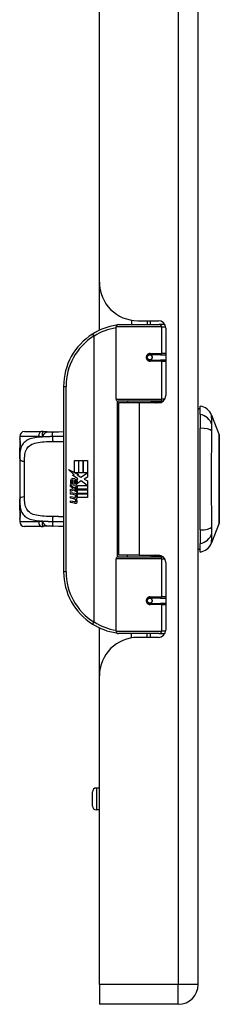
# Model space of a CAD drawing. Header units: inches. Extents: x 4 to 134, y 7 to 73.
# Tile 33 of 88: x 32.24 to 33.86, y 15.77 to 23.74. Entities that reach past the tile are written whole.
import ezdxf

# ---------------------------------------------------------------- set-up
doc = ezdxf.new("R2010")
doc.units = ezdxf.units.IN
doc.header["$MEASUREMENT"] = 0
doc.layers.add('Visible Edges(ANSI)', color=7, linetype='Continuous', lineweight=25)
doc.layers.add('Visible Tangent Edges(ANSI)', color=7, linetype='Continuous', lineweight=25)

msp = doc.modelspace()

# ---------------------------------------------------------------- linework, layer by layer
at = {"layer": 'Visible Edges(ANSI)'}
for p, q in [((33.6842, 15.9314), (33.6842, 51.4124)), ((32.8842, 21.6134), (32.8842, 32.0789)), ((32.8842, 21.224), (32.8842, 21.6134)), ((33.1442, 21.3058), (33.1442, 21.2704)), ((33.1962, 21.3014), (33.3621, 21.3014)), ((33.2702, 21.3014), (33.2702, 21.2704)), ((33.0197, 20.6661), (33.0197, 21.2507)), ((33.0394, 21.2704), (33.3693, 21.2704)), ((33.4141, 21.2704), (33.3693, 21.2704)), ((33.4212, 21.2424), (33.4212, 20.695)), ((33.2866, 21.0257), (33.287, 21.0237)), ((33.2919, 21.0244), (33.2868, 21.0244)), ((33.3788, 21.0263), (33.2919, 21.0263)), ((33.2919, 20.983), (33.3788, 20.983)), ((33.2942, 21.0242), (33.2942, 21.0262)), ((33.2949, 20.9852), (33.2954, 20.983)), ((33.3788, 21.0263), (33.4212, 21.0263)), ((33.4212, 20.983), (33.3788, 20.983)), ((32.5947, 20.7704), (32.5947, 19.2704)), ((33.3731, 20.6503), (33.0354, 20.6503)), ((33.2072, 20.6359), (33.0392, 20.6359)), ((33.0392, 20.6359), (33.0392, 19.4049)), ((33.1117, 20.6503), (33.1117, 20.6359)), ((33.3621, 20.6359), (33.2072, 20.6359)), ((33.3027, 20.6503), (33.3027, 20.6359)), ((33.3731, 20.6503), (33.4008, 20.6503)), ((33.6999, 20.5429), (33.6999, 20.611)), ((33.6999, 20.5429), (33.6999, 20.4322)), ((33.7924, 20.537), (33.8545, 20.3773)), ((32.2787, 20.4043), (32.4141, 20.4043)), ((33.6999, 19.6087), (33.6999, 20.4322)), ((32.2393, 20.3649), (32.2393, 20.3452)), ((32.2393, 20.3452), (32.2393, 20.2214)), ((32.2393, 20.183), (32.2393, 20.2214)), ((32.2393, 20.183), (32.2393, 19.8578)), ((32.6826, 20.1704), (32.7147, 20.1704)), ((32.6826, 20.0734), (32.6826, 20.1704)), ((32.7147, 20.1704), (32.7147, 20.0717)), ((32.7192, 20.1704), (32.7513, 20.1704)), ((32.7192, 20.0717), (32.7192, 20.1704)), ((32.7513, 20.1704), (32.7513, 20.0717)), ((32.7555, 20.0717), (32.7555, 20.1704)), ((32.7555, 20.1704), (32.7876, 20.1704)), ((32.7876, 20.1704), (32.7876, 20.0366)), ((32.6349, 20.0983), (32.6826, 20.0734)), ((32.6811, 20.0544), (32.6349, 20.0983)), ((32.6669, 20.0524), (32.6811, 20.0544)), ((32.711, 20.021), (32.6669, 20.0524)), ((32.673, 19.9739), (32.673, 20.0105)), ((32.682, 20.009), (32.682, 19.985)), ((32.6859, 20.0717), (32.7153, 20.0564)), ((32.7147, 20.0717), (32.6859, 20.0717)), ((32.6994, 20.0141), (32.711, 20.021)), ((32.7153, 20.0564), (32.7053, 20.0545)), ((32.7053, 20.0545), (32.7333, 20.0348)), ((32.7374, 20.0048), (32.7075, 19.9841)), ((32.7513, 20.0717), (32.7192, 20.0717)), ((32.7333, 20.0348), (32.787, 20.0717)), ((32.7864, 19.9682), (32.7374, 20.0048)), ((32.787, 20.0717), (32.7555, 20.0717)), ((32.7876, 20.0366), (32.7615, 20.019)), ((32.7615, 20.019), (32.7876, 20.0051)), ((32.7876, 20.0051), (32.7876, 19.9382)), ((32.6493, 19.9751), (32.6772, 19.9505)), ((32.6493, 19.9589), (32.6493, 19.9751)), ((32.6688, 19.9454), (32.6493, 19.9589)), ((32.6493, 19.9355), (32.6688, 19.943)), ((32.6493, 19.9193), (32.6493, 19.9355)), ((32.6774, 19.9328), (32.6493, 19.9193)), ((32.661, 19.9805), (32.652, 19.9805)), ((32.6688, 19.943), (32.6688, 19.9454)), ((32.6772, 19.9505), (32.7039, 19.9643)), ((32.7039, 19.9085), (32.6774, 19.9328)), ((32.7039, 19.9481), (32.6855, 19.9403)), ((32.6855, 19.9403), (32.6855, 19.9382)), ((32.6855, 19.9382), (32.7039, 19.9249)), ((32.6891, 19.9382), (32.7068, 19.9457)), ((32.7876, 19.9382), (32.6891, 19.9382)), ((32.6964, 19.934), (32.7876, 19.934)), ((32.7068, 19.9265), (32.6964, 19.934)), ((32.7039, 19.9643), (32.7039, 19.9481)), ((32.7039, 19.9249), (32.7039, 19.9085)), ((32.7068, 19.9682), (32.7864, 19.9682)), ((32.7068, 19.9457), (32.7068, 19.9682)), ((32.7068, 19.9043), (32.7068, 19.9265)), ((32.7876, 19.934), (32.7876, 19.9043)), ((32.2393, 19.8194), (32.2393, 19.8578)), ((32.6493, 19.9124), (32.7039, 19.9028)), ((32.6493, 19.8992), (32.6493, 19.9124)), ((32.6718, 19.8953), (32.6493, 19.8992)), ((32.6493, 19.8785), (32.6838, 19.8724)), ((32.6493, 19.8653), (32.6493, 19.8785)), ((32.6718, 19.8614), (32.6493, 19.8653)), ((32.6493, 19.8449), (32.6838, 19.8388)), ((32.6493, 19.8317), (32.6493, 19.8449)), ((32.6943, 19.8923), (32.6943, 19.8894)), ((32.7039, 19.8914), (32.6943, 19.8923)), ((32.7006, 19.8884), (32.7068, 19.8878)), ((32.7039, 19.9028), (32.7039, 19.8914)), ((32.7876, 19.9043), (32.7068, 19.9043)), ((32.7068, 19.9001), (32.7876, 19.9001)), ((32.7068, 19.8878), (32.7068, 19.9001)), ((32.7876, 19.8704), (32.7081, 19.8704)), ((32.7876, 19.9001), (32.7876, 19.8704)), ((32.2393, 19.8194), (32.2393, 19.6956)), ((32.6836, 19.8251), (32.6493, 19.8317)), ((32.2393, 19.6956), (32.2393, 19.6759)), ((32.4141, 19.6366), (32.2787, 19.6366)), ((33.6999, 19.6087), (33.6999, 19.4979)), ((33.8545, 19.6635), (33.7924, 19.5038)), ((33.6999, 19.4299), (33.6999, 19.4979)), ((33.0197, 18.7901), (33.0197, 19.3748)), ((33.0354, 19.3905), (33.3731, 19.3905)), ((33.2072, 19.4049), (33.0392, 19.4049)), ((33.1117, 19.3905), (33.1117, 19.4049)), ((33.2072, 19.4049), (33.3621, 19.4049)), ((33.3027, 19.3905), (33.3027, 19.4049)), ((33.4008, 19.3905), (33.3731, 19.3905)), ((33.4212, 19.3459), (33.4212, 18.7985)), ((33.3788, 19.0578), (33.2919, 19.0578)), ((33.2949, 19.0556), (33.2954, 19.0578)), ((33.3788, 19.0578), (33.4212, 19.0578)), ((33.2866, 19.0152), (33.287, 19.0171)), ((33.2868, 19.0165), (33.2919, 19.0165)), ((33.2919, 19.0145), (33.3788, 19.0145)), ((33.2942, 19.0166), (33.2942, 19.0146)), ((33.4212, 19.0145), (33.3788, 19.0145)), ((32.8842, 18.4274), (32.8842, 18.8169)), ((33.3693, 18.7704), (33.0394, 18.7704)), ((33.1442, 18.7351), (33.1442, 18.7704)), ((33.3621, 18.7394), (33.1962, 18.7394)), ((33.2702, 18.7394), (33.2702, 18.7704)), ((33.3693, 18.7704), (33.4141, 18.7704)), ((32.8842, 15.9314), (32.8842, 18.4274)), ((32.8288, 17.3747), (32.8288, 17.4889)), ((32.8842, 17.5203), (32.8603, 17.5203)), ((32.8842, 17.3432), (32.8603, 17.3432)), ((32.8842, 15.9314), (32.8842, 15.7704)), ((33.5232, 15.7704), (32.8842, 15.7704))]:
    msp.add_line(p, q, dxfattribs=at)
at = {"layer": 'Visible Edges(ANSI)', "flags": 128}
for points in [[(33.0267, 21.2658), (33.0264, 21.2657), (33.0262, 21.2657), (33.0259, 21.2657), (33.0257, 21.2656), (33.0254, 21.2656), (33.0252, 21.2656), (33.0249, 21.2655), (33.0247, 21.2655), (33.0244, 21.2655), (33.0242, 21.2654), (33.0239, 21.2654), (33.0237, 21.2654), (33.0234, 21.2653), (33.0232, 21.2653), (33.023, 21.2653), (33.0227, 21.2652), (33.0225, 21.2652), (33.0222, 21.2651), (33.022, 21.2651), (33.0217, 21.2651), (33.0215, 21.265), (33.0212, 21.265), (33.021, 21.265), (33.0207, 21.2649)], [(33.2919, 20.983), (33.2892, 20.9832), (33.2866, 20.9837), (33.284, 20.9845), (33.2815, 20.9857), (33.2792, 20.9871), (33.277, 20.9889), (33.2751, 20.991), (33.2734, 20.9934), (33.272, 20.996), (33.271, 20.9988), (33.2704, 21.0017), (33.2702, 21.0047), (33.2704, 21.0076), (33.271, 21.0105), (33.272, 21.0133), (33.2733, 21.0159), (33.275, 21.0183), (33.277, 21.0204), (33.2792, 21.0222), (33.2815, 21.0237), (33.284, 21.0249), (33.2866, 21.0257), (33.2892, 21.0262), (33.2919, 21.0263)], [(33.3389, 20.6359), (33.3414, 20.6369), (33.3439, 20.6379), (33.3464, 20.6388), (33.349, 20.6397), (33.3515, 20.6405), (33.354, 20.6413), (33.3566, 20.6421), (33.3591, 20.6429), (33.3617, 20.6436), (33.3642, 20.6442), (33.3668, 20.6449), (33.3694, 20.6455), (33.3719, 20.646), (33.3745, 20.6466), (33.3771, 20.6471), (33.3797, 20.6475), (33.3822, 20.6479), (33.3848, 20.6483), (33.3874, 20.6487), (33.39, 20.649), (33.3926, 20.6493), (33.3952, 20.6495), (33.3978, 20.6498), (33.4003, 20.6499)], [(32.4313, 20.403), (32.4305, 20.4031), (32.4298, 20.4032), (32.4291, 20.4033), (32.4284, 20.4034), (32.4277, 20.4035), (32.4269, 20.4036), (32.4262, 20.4037), (32.4255, 20.4037), (32.4248, 20.4038), (32.424, 20.4039), (32.4233, 20.4039), (32.4226, 20.404), (32.4219, 20.404), (32.4212, 20.4041), (32.4205, 20.4041), (32.4197, 20.4041), (32.419, 20.4042), (32.4183, 20.4042), (32.4176, 20.4042), (32.4169, 20.4042), (32.4162, 20.4043), (32.4155, 20.4043), (32.4148, 20.4043), (32.4141, 20.4043)], [(32.4616, 20.4015), (32.4464, 20.4015), (32.4313, 20.403)], [(32.4616, 20.4015), (32.4854, 20.4023), (32.5097, 20.4028)], [(32.5097, 20.4028), (32.5525, 20.4035), (32.5947, 20.4041)], [(32.2432, 20.2811), (32.2441, 20.288), (32.2448, 20.2963), (32.245, 20.3052), (32.2448, 20.3142), (32.2442, 20.3226), (32.2433, 20.3298), (32.2424, 20.335), (32.242, 20.3366), (32.2418, 20.3373)], [(33.8548, 19.6653), (33.8548, 19.6657), (33.8548, 19.667), (33.8548, 19.6692), (33.8548, 19.6721), (33.8548, 19.6759), (33.8549, 19.6806), (33.8549, 19.686), (33.8549, 19.6923), (33.8549, 19.6994), (33.8549, 19.7073), (33.8549, 19.7158), (33.855, 19.7251), (33.855, 19.7351), (33.855, 19.7458), (33.855, 19.7572), (33.855, 19.7691), (33.855, 19.7817), (33.855, 19.7949), (33.855, 19.8086), (33.855, 19.8228), (33.8549, 19.8375), (33.8549, 19.8526), (33.8549, 19.8682), (33.8549, 19.8842), (33.8549, 19.9005), (33.8549, 19.9171), (33.8548, 19.934), (33.8548, 19.951), (33.8548, 19.9682), (33.8548, 19.9854), (33.8548, 20.0028), (33.8548, 20.0203), (33.8548, 20.0378), (33.8548, 20.0553), (33.8548, 20.0726), (33.8548, 20.0898), (33.8548, 20.1068), (33.8549, 20.1236), (33.8549, 20.1401), (33.8549, 20.1565), (33.8549, 20.1725), (33.8549, 20.1881), (33.8549, 20.2034), (33.855, 20.2181), (33.855, 20.2323), (33.855, 20.246), (33.855, 20.2592), (33.855, 20.2718), (33.855, 20.2837), (33.855, 20.2951), (33.855, 20.3057), (33.855, 20.3157), (33.8549, 20.325), (33.8549, 20.3336), (33.8549, 20.3414), (33.8549, 20.3485), (33.8549, 20.3548), (33.8549, 20.3603), (33.8548, 20.3649), (33.8548, 20.3687), (33.8548, 20.3717), (33.8548, 20.3738), (33.8548, 20.3751), (33.8548, 20.3755)], [(32.2393, 20.2214), (32.2395, 20.2369), (32.2402, 20.2521), (32.2413, 20.2668), (32.2432, 20.2811)], [(32.2432, 19.7598), (32.2413, 19.774), (32.2402, 19.7887), (32.2395, 19.8039), (32.2393, 19.8194)], [(32.2418, 19.7036), (32.242, 19.7042), (32.2424, 19.7058), (32.2433, 19.7111), (32.2442, 19.7183), (32.2448, 19.7266), (32.245, 19.7357), (32.2448, 19.7446), (32.2441, 19.7529), (32.2432, 19.7598)], [(32.4141, 19.6366), (32.4148, 19.6366), (32.4155, 19.6366), (32.4162, 19.6366), (32.4169, 19.6366), (32.4176, 19.6366), (32.4183, 19.6366), (32.419, 19.6367), (32.4197, 19.6367), (32.4205, 19.6367), (32.4212, 19.6368), (32.4219, 19.6368), (32.4226, 19.6369), (32.4233, 19.6369), (32.424, 19.637), (32.4248, 19.6371), (32.4255, 19.6371), (32.4262, 19.6372), (32.4269, 19.6373), (32.4277, 19.6374), (32.4284, 19.6374), (32.4291, 19.6375), (32.4298, 19.6376), (32.4305, 19.6377), (32.4313, 19.6378)], [(32.4616, 19.6394), (32.4464, 19.6393), (32.4313, 19.6378)], [(32.5097, 19.638), (32.4854, 19.6385), (32.4616, 19.6394)], [(32.5947, 19.6368), (32.5525, 19.6373), (32.5097, 19.638)], [(33.4003, 19.3909), (33.3978, 19.3911), (33.3952, 19.3913), (33.3926, 19.3916), (33.39, 19.3918), (33.3874, 19.3922), (33.3848, 19.3925), (33.3822, 19.3929), (33.3797, 19.3933), (33.3771, 19.3938), (33.3745, 19.3943), (33.3719, 19.3948), (33.3694, 19.3954), (33.3668, 19.396), (33.3642, 19.3966), (33.3617, 19.3973), (33.3591, 19.398), (33.3566, 19.3987), (33.354, 19.3995), (33.3515, 19.4003), (33.349, 19.4012), (33.3464, 19.4021), (33.3439, 19.403), (33.3414, 19.4039), (33.3389, 19.4049)], [(33.2919, 19.0145), (33.2892, 19.0147), (33.2866, 19.0152), (33.284, 19.016), (33.2815, 19.0172), (33.2792, 19.0186), (33.277, 19.0205), (33.275, 19.0226), (33.2733, 19.025), (33.272, 19.0276), (33.271, 19.0304), (33.2704, 19.0332), (33.2702, 19.0362), (33.2704, 19.0392), (33.271, 19.042), (33.272, 19.0448), (33.2734, 19.0474), (33.2751, 19.0498), (33.277, 19.0519), (33.2792, 19.0537), (33.2815, 19.0552), (33.284, 19.0563), (33.2866, 19.0572), (33.2892, 19.0577), (33.2919, 19.0578)], [(33.0207, 18.7759), (33.021, 18.7759), (33.0212, 18.7759), (33.0215, 18.7758), (33.0217, 18.7758), (33.022, 18.7757), (33.0222, 18.7757), (33.0225, 18.7757), (33.0227, 18.7756), (33.023, 18.7756), (33.0232, 18.7756), (33.0234, 18.7755), (33.0237, 18.7755), (33.0239, 18.7755), (33.0242, 18.7754), (33.0244, 18.7754), (33.0247, 18.7754), (33.0249, 18.7753), (33.0252, 18.7753), (33.0254, 18.7752), (33.0257, 18.7752), (33.0259, 18.7752), (33.0262, 18.7751), (33.0264, 18.7751), (33.0267, 18.7751)]]:
    msp.add_lwpolyline(points, dxfattribs=at)
at = {"layer": 'Visible Edges(ANSI)'}
for centre in [(33.2919, 21.0047), (33.2919, 19.0362)]:
    msp.add_circle(centre, 0.0197, dxfattribs=at)
for centre, radius, start, end in [((33.1962, 21.6134), 0.312, 180, 270), ((33.3621, 21.2424), 0.0591, 0, 90), ((33.0947, 20.7704), 0.5, 122.23771, 180), ((33.0947, 20.7704), 0.5, 98.5081, 122.23771), ((33.0394, 21.2507), 0.0197, 90, 180), ((33.2919, 21.0047), 0.0217, 279.14701, 90), ((33.0354, 20.6661), 0.0157, 180, 270), ((33.3621, 20.695), 0.0591, 270, 0), ((33.7078, 20.5519), 0.0394, 101.53696, 126.8699), ((33.6823, 20.4942), 0.1181, 21.25051, 81.39905), ((32.2787, 20.3649), 0.0394, 90, 180), ((32.259, 20.3452), 0.0197, 180, 213.12003), ((33.8499, 20.3755), 0.00492, 0.20877, 21.25051), ((32.71, 19.9986), 0.0607, 171.56052, 197.33425), ((32.6694, 20.0046), 0.0197, 86.56465, 171.56052), ((32.6894, 19.9923), 0.0307, 154.67838, 202.56091), ((32.6703, 20.0013), 0.0096, 73.52609, 154.67838), ((32.6682, 19.9846), 0.0398, 44.16843, 86.56465), ((32.68, 19.9923), 0.0168, 19.37968, 82.99755), ((32.6855, 19.9943), 0.0109, 321.16516, 19.37968), ((32.6753, 19.9915), 0.0299, 350.40854, 44.16843), ((32.6753, 19.9915), 0.033, 347.07905, 43.17854), ((32.6844, 19.9997), 0.0282, 246.15553, 293.84447), ((32.6866, 19.9934), 0.00955, 241.45471, 321.16516), ((32.6897, 19.9878), 0.0152, 293.84447, 355.08017), ((32.6637, 19.8495), 0.0465, 57.59924, 80), ((32.6644, 19.8155), 0.0465, 58.55841, 80.82565), ((32.6859, 19.8846), 0.0123, 260, 293.55712), ((32.6859, 19.851), 0.0123, 259.9922, 293.54875), ((32.6819, 19.8781), 0.0126, 6.03001, 57.59924), ((32.6819, 19.8445), 0.0126, 6.10268, 57.60833), ((32.6885, 19.8788), 0.006, 293.55712, 6.03001), ((32.6885, 19.8452), 0.006, 293.54875, 6.10268), ((32.6898, 19.8869), 0.0288, 273.6169, 286.9928), ((32.6808, 19.8361), 0.0246, 359.6788, 63.95078), ((32.6814, 19.8691), 0.024, 359.47765, 57.41137), ((32.6952, 19.869), 0.0101, 286.9928, 359.47765), ((32.6841, 19.8709), 0.024, 358.79525, 46.5849), ((32.6891, 19.8533), 0.0288, 259, 288.47479), ((32.6949, 19.836), 0.0105, 288.47479, 359.6788), ((32.259, 19.6956), 0.0197, 146.88001, 180), ((32.2787, 19.6759), 0.0394, 180, 270), ((33.8499, 19.6653), 0.00492, 338.74949, 359.79123), ((33.7078, 19.4889), 0.0394, 233.1301, 258.46304), ((33.6823, 19.5467), 0.1181, 278.60095, 338.74949), ((33.0354, 19.3748), 0.0157, 90, 180), ((33.3621, 19.3459), 0.0591, 0, 90), ((33.0947, 19.2704), 0.5, 180, 237.76229), ((33.2919, 19.0362), 0.0217, 270, 80.85299), ((33.0947, 19.2704), 0.5, 237.76229, 261.4919), ((33.1962, 18.4274), 0.312, 90, 180), ((33.0394, 18.7901), 0.0197, 180, 270), ((33.3621, 18.7985), 0.0591, 270, 0), ((32.8603, 17.4889), 0.0315, 90, 180), ((32.8603, 17.3747), 0.0315, 180, 270), ((33.5232, 15.9314), 0.161, 270, 0)]:
    msp.add_arc(centre, radius, start, end, dxfattribs=at)
at = {"layer": 'Visible Tangent Edges(ANSI)'}
for p, q in [((33.5232, 51.4124), (33.5232, 15.9314)), ((33.295, 21.3014), (33.295, 21.2704)), ((32.828, 21.1933), (32.8385, 21.1767)), ((33.3883, 21.2507), (33.0197, 21.2507)), ((33.3883, 21.2507), (33.4206, 21.2507)), ((33.3883, 21.2507), (33.3883, 21.0362)), ((32.8385, 21.1767), (32.8385, 18.8642)), ((32.8385, 21.1767), (32.8422, 21.1767)), ((32.8422, 18.8642), (32.8422, 21.1767)), ((33.2966, 21.0362), (33.3883, 21.0362)), ((33.4212, 21.0362), (33.3883, 21.0362)), ((33.295, 21.0261), (33.295, 21.0241)), ((33.295, 20.9853), (33.295, 20.9845)), ((33.3883, 20.9732), (33.2966, 20.9732)), ((33.3883, 20.9732), (33.3883, 20.6661)), ((33.3883, 20.9732), (33.4212, 20.9732)), ((32.5947, 20.7704), (32.6144, 20.7704)), ((32.6144, 19.2704), (32.6144, 20.7704)), ((33.0197, 20.6661), (33.3883, 20.6661)), ((33.0274, 20.6526), (33.0274, 19.3883)), ((33.2072, 20.6359), (33.2072, 19.4049)), ((33.4137, 20.6661), (33.3883, 20.6661)), ((32.394, 20.3649), (32.2393, 20.3649)), ((32.2393, 20.3452), (32.2399, 20.3452)), ((32.2787, 19.8764), (32.2787, 20.1645)), ((32.2399, 19.6956), (32.2393, 19.6956)), ((32.2393, 19.6759), (32.394, 19.6759)), ((33.3883, 19.3748), (33.0197, 19.3748)), ((33.3883, 19.3748), (33.4137, 19.3748)), ((33.3883, 19.3748), (33.3883, 19.0677)), ((32.6144, 19.2704), (32.5947, 19.2704)), ((33.295, 19.0563), (33.295, 19.0556)), ((33.2966, 19.0677), (33.3883, 19.0677)), ((33.4212, 19.0677), (33.3883, 19.0677)), ((33.295, 19.0167), (33.295, 19.0148)), ((33.3883, 19.0047), (33.2966, 19.0047)), ((33.3883, 19.0047), (33.3883, 18.7901)), ((33.3883, 19.0047), (33.4212, 19.0047)), ((32.8385, 18.8642), (32.828, 18.8475)), ((32.8422, 18.8642), (32.8385, 18.8642)), ((33.0197, 18.7901), (33.3883, 18.7901)), ((33.295, 18.7704), (33.295, 18.7394)), ((33.4206, 18.7901), (33.3883, 18.7901)), ((32.8603, 17.5203), (32.8603, 17.3432)), ((33.5232, 15.9314), (32.8842, 15.9314)), ((33.6842, 15.9314), (33.5232, 15.9314)), ((33.5232, 15.7704), (33.5232, 15.9314))]:
    msp.add_line(p, q, dxfattribs=at)
at = {"layer": 'Visible Tangent Edges(ANSI)', "flags": 128}
for points in [[(33.2966, 21.0362), (33.2925, 21.0359), (33.2885, 21.0352), (33.2845, 21.034), (33.2807, 21.0324), (33.277, 21.0302), (33.2737, 21.0275), (33.2707, 21.0245), (33.2681, 21.021), (33.2661, 21.0172), (33.2646, 21.0131), (33.2636, 21.0089), (33.2633, 21.0046), (33.2636, 21.0003), (33.2646, 20.9961), (33.2661, 20.9921), (33.2682, 20.9883), (33.2707, 20.9848), (33.2737, 20.9818), (33.2771, 20.9792), (33.2807, 20.977), (33.2846, 20.9753), (33.2885, 20.9741), (33.2925, 20.9734), (33.2966, 20.9732)], [(33.4006, 20.6502), (33.3965, 20.6501), (33.3923, 20.6499), (33.3882, 20.6497), (33.384, 20.6495), (33.3799, 20.6492), (33.3757, 20.6489), (33.3716, 20.6485), (33.3674, 20.6481), (33.3633, 20.6477), (33.3592, 20.6473), (33.3551, 20.6468), (33.351, 20.6462), (33.3469, 20.6456), (33.3428, 20.645), (33.3387, 20.6444), (33.3346, 20.6437), (33.3306, 20.6429), (33.3265, 20.6422), (33.3225, 20.6414), (33.3185, 20.6405), (33.3145, 20.6396), (33.3105, 20.6387), (33.3066, 20.6377), (33.3026, 20.6367)], [(33.7939, 20.4604), (33.7938, 20.4686), (33.7937, 20.4741), (33.7937, 20.4795), (33.7936, 20.4847), (33.7936, 20.4896), (33.7935, 20.4943), (33.7934, 20.4988), (33.7933, 20.503), (33.7933, 20.507), (33.7932, 20.5108), (33.7931, 20.5144), (33.793, 20.5177), (33.7929, 20.5207), (33.7928, 20.5235), (33.7928, 20.526), (33.7927, 20.5283), (33.7926, 20.5304), (33.7925, 20.5321), (33.7925, 20.5336), (33.7924, 20.5348), (33.7924, 20.5358), (33.7924, 20.5365), (33.7924, 20.5369), (33.7924, 20.537)], [(32.4313, 20.403), (32.4305, 20.403), (32.4296, 20.4029), (32.4288, 20.4025), (32.428, 20.402), (32.4272, 20.4013), (32.4264, 20.4004), (32.4257, 20.3994), (32.425, 20.3981), (32.4243, 20.3967), (32.4236, 20.3952), (32.423, 20.3934), (32.4225, 20.3916), (32.422, 20.3896), (32.4216, 20.3874), (32.4212, 20.3852), (32.4209, 20.3828), (32.4207, 20.3804), (32.4206, 20.3778), (32.4206, 20.3752), (32.4208, 20.3724), (32.421, 20.3696), (32.4215, 20.3667), (32.4221, 20.3638), (32.4228, 20.3608)], [(32.4228, 20.3608), (32.4242, 20.3634), (32.4256, 20.366), (32.4271, 20.3686), (32.4285, 20.3711), (32.4299, 20.3736), (32.4314, 20.376), (32.4328, 20.3784), (32.4343, 20.3807), (32.4359, 20.383), (32.4374, 20.3851), (32.439, 20.3872), (32.4406, 20.3891), (32.4423, 20.3909), (32.444, 20.3926), (32.4457, 20.3942), (32.4474, 20.3956), (32.4491, 20.3969), (32.4509, 20.398), (32.4526, 20.399), (32.4544, 20.3998), (32.4562, 20.4005), (32.458, 20.401), (32.4598, 20.4013), (32.4616, 20.4015)], [(32.504, 20.3635), (32.5039, 20.3658), (32.5039, 20.3681), (32.504, 20.3705), (32.504, 20.3729), (32.5041, 20.3753), (32.5042, 20.3777), (32.5043, 20.3801), (32.5045, 20.3824), (32.5047, 20.3847), (32.5049, 20.3869), (32.5051, 20.389), (32.5054, 20.391), (32.5057, 20.3929), (32.506, 20.3946), (32.5063, 20.3962), (32.5066, 20.3976), (32.507, 20.3989), (32.5074, 20.3999), (32.5077, 20.4008), (32.5081, 20.4016), (32.5085, 20.4021), (32.5089, 20.4025), (32.5093, 20.4027), (32.5097, 20.4028)], [(33.7939, 19.6318), (33.7937, 19.6654), (33.7936, 19.6964), (33.7935, 19.7278), (33.7933, 19.7594), (33.7932, 19.7914), (33.793, 19.8236), (33.7928, 19.856), (33.7927, 19.8886), (33.7925, 19.9213), (33.7924, 19.9542), (33.7924, 19.9872), (33.7924, 20.0202), (33.7924, 20.0533), (33.7924, 20.0863), (33.7925, 20.1191), (33.7927, 20.1519), (33.7928, 20.1845), (33.793, 20.217), (33.7932, 20.2492), (33.7933, 20.2813), (33.7935, 20.313), (33.7936, 20.3444), (33.7937, 20.3755), (33.7939, 20.409)], [(33.7939, 20.409), (33.7939, 20.4118), (33.7938, 20.4145), (33.7938, 20.4172), (33.7938, 20.4199), (33.7938, 20.4225), (33.7938, 20.425), (33.7938, 20.4275), (33.7937, 20.43), (33.7937, 20.4324), (33.7937, 20.4347), (33.7937, 20.437), (33.7937, 20.4392), (33.7937, 20.4413), (33.7937, 20.4434), (33.7937, 20.4454), (33.7937, 20.4474), (33.7938, 20.4493), (33.7938, 20.4511), (33.7938, 20.4528), (33.7938, 20.4545), (33.7938, 20.4561), (33.7938, 20.4576), (33.7939, 20.459), (33.7939, 20.4604)], [(32.4228, 20.3608), (32.4067, 20.3596), (32.3911, 20.3581), (32.3761, 20.3563), (32.3616, 20.3541), (32.3478, 20.3514), (32.3348, 20.3482), (32.3226, 20.3444), (32.3112, 20.3399), (32.3007, 20.3348), (32.2911, 20.3291), (32.2824, 20.3227), (32.2746, 20.3157), (32.2676, 20.3079), (32.2616, 20.2995), (32.2565, 20.2904), (32.2522, 20.2806), (32.2486, 20.2702), (32.2458, 20.2593), (32.2435, 20.2477), (32.2418, 20.2357), (32.2406, 20.2231), (32.2399, 20.2101), (32.2394, 20.1968), (32.2393, 20.183)], [(32.2432, 20.278), (32.2437, 20.2809), (32.2441, 20.284), (32.2445, 20.2873), (32.2448, 20.2908), (32.2451, 20.2944), (32.2452, 20.2982), (32.2454, 20.302), (32.2454, 20.3059), (32.2454, 20.3098), (32.2452, 20.3136), (32.245, 20.3173), (32.2448, 20.321), (32.2444, 20.3245), (32.2441, 20.3278), (32.2436, 20.3309), (32.2432, 20.3338), (32.2427, 20.3363), (32.2423, 20.3386), (32.2418, 20.3406), (32.2414, 20.3422), (32.2409, 20.3435), (32.2406, 20.3444), (32.2402, 20.345), (32.2399, 20.3452)], [(32.2787, 20.1645), (32.2788, 20.179), (32.2794, 20.193), (32.2804, 20.2066), (32.282, 20.2195), (32.2843, 20.2318), (32.2874, 20.2434), (32.2913, 20.2542), (32.2962, 20.2643), (32.3022, 20.2734), (32.3093, 20.2817), (32.3176, 20.2891), (32.327, 20.2957), (32.3375, 20.3015), (32.349, 20.3064), (32.3617, 20.3106), (32.3754, 20.314), (32.39, 20.3167), (32.4055, 20.3189), (32.4216, 20.3206), (32.4384, 20.3219), (32.4558, 20.3229), (32.4736, 20.3235), (32.4918, 20.324), (32.5103, 20.3243)], [(32.394, 20.3649), (32.3952, 20.3649), (32.3964, 20.3649), (32.3976, 20.3649), (32.3988, 20.3648), (32.4, 20.3647), (32.4012, 20.3647), (32.4024, 20.3646), (32.4036, 20.3645), (32.4048, 20.3644), (32.406, 20.3642), (32.4072, 20.3641), (32.4084, 20.3639), (32.4096, 20.3637), (32.4108, 20.3635), (32.412, 20.3633), (32.4132, 20.3631), (32.4144, 20.3629), (32.4156, 20.3626), (32.4168, 20.3623), (32.418, 20.3621), (32.4192, 20.3618), (32.4204, 20.3614), (32.4216, 20.3611), (32.4228, 20.3608)], [(32.504, 20.3635), (32.5005, 20.3634), (32.497, 20.3634), (32.4935, 20.3633), (32.49, 20.3632), (32.4866, 20.3632), (32.4831, 20.3631), (32.4797, 20.363), (32.4762, 20.363), (32.4728, 20.3629), (32.4694, 20.3628), (32.466, 20.3627), (32.4626, 20.3626), (32.4592, 20.3625), (32.4558, 20.3624), (32.4525, 20.3622), (32.4491, 20.3621), (32.4458, 20.362), (32.4424, 20.3618), (32.4391, 20.3617), (32.4358, 20.3615), (32.4326, 20.3613), (32.4293, 20.3612), (32.4261, 20.361), (32.4228, 20.3608)], [(32.5947, 20.3648), (32.591, 20.3648), (32.5873, 20.3648), (32.5835, 20.3647), (32.5798, 20.3647), (32.5761, 20.3646), (32.5723, 20.3646), (32.5686, 20.3645), (32.5648, 20.3645), (32.561, 20.3644), (32.5573, 20.3644), (32.5535, 20.3643), (32.5497, 20.3642), (32.5459, 20.3642), (32.5421, 20.3641), (32.5383, 20.364), (32.5345, 20.364), (32.5307, 20.3639), (32.5269, 20.3638), (32.5231, 20.3638), (32.5193, 20.3637), (32.5154, 20.3636), (32.5116, 20.3636), (32.5078, 20.3635), (32.504, 20.3635)], [(32.5103, 20.3243), (32.5138, 20.3243), (32.5174, 20.3243), (32.5209, 20.3244), (32.5245, 20.3244), (32.528, 20.3245), (32.5316, 20.3245), (32.5351, 20.3246), (32.5386, 20.3246), (32.5422, 20.3247), (32.5457, 20.3248), (32.5492, 20.3248), (32.5528, 20.3249), (32.5563, 20.3249), (32.5598, 20.3249), (32.5633, 20.325), (32.5668, 20.325), (32.5703, 20.3251), (32.5738, 20.3251), (32.5773, 20.3252), (32.5808, 20.3252), (32.5843, 20.3253), (32.5878, 20.3253), (32.5912, 20.3253), (32.5947, 20.3254)], [(33.8545, 20.3773), (33.8545, 20.3772), (33.8545, 20.3767), (33.8545, 20.376), (33.8545, 20.3749), (33.8545, 20.3736), (33.8545, 20.3719), (33.8545, 20.37), (33.8545, 20.3677), (33.8545, 20.3652), (33.8546, 20.3624), (33.8546, 20.3593), (33.8546, 20.356), (33.8546, 20.3523), (33.8546, 20.3484), (33.8547, 20.3442), (33.8547, 20.3398), (33.8547, 20.335), (33.8547, 20.3301), (33.8547, 20.3248), (33.8548, 20.3193), (33.8548, 20.3136), (33.8548, 20.3077), (33.8548, 20.3015), (33.8548, 20.295)], [(32.2393, 20.2214), (32.2393, 20.2239), (32.2393, 20.2265), (32.2394, 20.229), (32.2394, 20.2315), (32.2395, 20.234), (32.2395, 20.2364), (32.2396, 20.2389), (32.2397, 20.2413), (32.2398, 20.2437), (32.2399, 20.2461), (32.24, 20.2485), (32.2402, 20.2509), (32.2403, 20.2533), (32.2405, 20.2556), (32.2407, 20.2579), (32.2409, 20.2602), (32.2411, 20.2625), (32.2414, 20.2648), (32.2416, 20.267), (32.2419, 20.2693), (32.2422, 20.2715), (32.2425, 20.2737), (32.2429, 20.2759), (32.2432, 20.278)], [(33.8548, 20.248), (33.8548, 20.2319), (33.8548, 20.215), (33.8547, 20.1974), (33.8547, 20.1793), (33.8546, 20.1606), (33.8546, 20.1414), (33.8546, 20.1218), (33.8545, 20.102), (33.8545, 20.0818), (33.8545, 20.0615), (33.8545, 20.0409), (33.8545, 20.0203), (33.8545, 19.9997), (33.8545, 19.9792), (33.8545, 19.9589), (33.8545, 19.9388), (33.8546, 19.9188), (33.8546, 19.8992), (33.8546, 19.88), (33.8547, 19.8613), (33.8547, 19.8433), (33.8548, 19.8258), (33.8548, 19.809), (33.8548, 19.7929)], [(33.8548, 20.295), (33.8548, 20.2933), (33.8548, 20.2915), (33.8548, 20.2896), (33.8548, 20.2878), (33.8549, 20.286), (33.8549, 20.2841), (33.8549, 20.2822), (33.8549, 20.2803), (33.8549, 20.2784), (33.8549, 20.2765), (33.8549, 20.2746), (33.8549, 20.2726), (33.8549, 20.2706), (33.8549, 20.2686), (33.8549, 20.2666), (33.8549, 20.2646), (33.8549, 20.2626), (33.8549, 20.2606), (33.8549, 20.2585), (33.8548, 20.2564), (33.8548, 20.2543), (33.8548, 20.2522), (33.8548, 20.2501), (33.8548, 20.248)], [(32.2393, 19.8578), (32.2394, 19.8441), (32.2399, 19.8308), (32.2407, 19.8178), (32.2419, 19.8053), (32.2436, 19.7932), (32.2458, 19.7817), (32.2487, 19.7707), (32.2522, 19.7602), (32.2565, 19.7504), (32.2616, 19.7413), (32.2676, 19.7329), (32.2745, 19.7251), (32.2823, 19.7181), (32.2911, 19.7117), (32.3007, 19.7061), (32.3112, 19.701), (32.3226, 19.6966), (32.3347, 19.6927), (32.3478, 19.6895), (32.3615, 19.6868), (32.376, 19.6845), (32.391, 19.6827), (32.4067, 19.6812), (32.4228, 19.6801)], [(32.5103, 19.7166), (32.4918, 19.7169), (32.4735, 19.7174), (32.4555, 19.7181), (32.4381, 19.719), (32.4213, 19.7203), (32.4051, 19.722), (32.3898, 19.7242), (32.3752, 19.7269), (32.3615, 19.7304), (32.3489, 19.7345), (32.3373, 19.7395), (32.3268, 19.7452), (32.3175, 19.7517), (32.3092, 19.7591), (32.3021, 19.7674), (32.2962, 19.7766), (32.2913, 19.7867), (32.2874, 19.7975), (32.2843, 19.8092), (32.282, 19.8215), (32.2804, 19.8344), (32.2794, 19.8479), (32.2788, 19.8619), (32.2787, 19.8764)], [(32.2432, 19.7628), (32.2429, 19.765), (32.2425, 19.7672), (32.2422, 19.7694), (32.2419, 19.7716), (32.2416, 19.7738), (32.2414, 19.776), (32.2411, 19.7783), (32.2409, 19.7806), (32.2407, 19.7829), (32.2405, 19.7852), (32.2403, 19.7876), (32.2402, 19.7899), (32.24, 19.7923), (32.2399, 19.7947), (32.2398, 19.7971), (32.2397, 19.7995), (32.2396, 19.802), (32.2395, 19.8044), (32.2395, 19.8069), (32.2394, 19.8094), (32.2394, 19.8119), (32.2393, 19.8144), (32.2393, 19.8169), (32.2393, 19.8194)], [(32.2399, 19.6956), (32.2402, 19.6958), (32.2406, 19.6964), (32.2409, 19.6973), (32.2414, 19.6986), (32.2418, 19.7003), (32.2423, 19.7023), (32.2427, 19.7046), (32.2432, 19.7071), (32.2436, 19.71), (32.2441, 19.7131), (32.2444, 19.7164), (32.2448, 19.7199), (32.245, 19.7236), (32.2452, 19.7273), (32.2454, 19.7312), (32.2454, 19.735), (32.2454, 19.7389), (32.2452, 19.7427), (32.245, 19.7465), (32.2448, 19.7501), (32.2444, 19.7536), (32.2441, 19.7569), (32.2436, 19.76), (32.2432, 19.7628)], [(33.8548, 19.7929), (33.8548, 19.7907), (33.8548, 19.7886), (33.8548, 19.7865), (33.8548, 19.7844), (33.8549, 19.7824), (33.8549, 19.7803), (33.8549, 19.7783), (33.8549, 19.7762), (33.8549, 19.7742), (33.8549, 19.7722), (33.8549, 19.7702), (33.8549, 19.7683), (33.8549, 19.7663), (33.8549, 19.7644), (33.8549, 19.7624), (33.8549, 19.7605), (33.8549, 19.7586), (33.8549, 19.7568), (33.8549, 19.7549), (33.8548, 19.753), (33.8548, 19.7512), (33.8548, 19.7494), (33.8548, 19.7476), (33.8548, 19.7458)], [(32.4228, 19.6801), (32.4216, 19.6797), (32.4204, 19.6794), (32.4192, 19.6791), (32.418, 19.6788), (32.4168, 19.6785), (32.4156, 19.6782), (32.4144, 19.678), (32.4132, 19.6777), (32.412, 19.6775), (32.4108, 19.6773), (32.4096, 19.6771), (32.4084, 19.6769), (32.4072, 19.6768), (32.406, 19.6766), (32.4048, 19.6765), (32.4036, 19.6764), (32.4024, 19.6763), (32.4012, 19.6762), (32.4, 19.6761), (32.3988, 19.676), (32.3976, 19.676), (32.3964, 19.676), (32.3952, 19.6759), (32.394, 19.6759)], [(32.4228, 19.6801), (32.4221, 19.6771), (32.4215, 19.6741), (32.421, 19.6712), (32.4208, 19.6684), (32.4206, 19.6657), (32.4206, 19.6631), (32.4207, 19.6605), (32.4209, 19.658), (32.4212, 19.6557), (32.4216, 19.6534), (32.422, 19.6513), (32.4225, 19.6493), (32.423, 19.6474), (32.4236, 19.6457), (32.4243, 19.6441), (32.425, 19.6427), (32.4257, 19.6415), (32.4264, 19.6404), (32.4272, 19.6395), (32.428, 19.6388), (32.4288, 19.6383), (32.4296, 19.638), (32.4305, 19.6378), (32.4313, 19.6378)], [(32.4616, 19.6394), (32.4598, 19.6395), (32.458, 19.6399), (32.4562, 19.6404), (32.4544, 19.641), (32.4526, 19.6418), (32.4509, 19.6428), (32.4491, 19.6439), (32.4474, 19.6452), (32.4457, 19.6467), (32.444, 19.6482), (32.4423, 19.6499), (32.4406, 19.6517), (32.439, 19.6537), (32.4374, 19.6557), (32.4359, 19.6579), (32.4343, 19.6601), (32.4328, 19.6624), (32.4314, 19.6648), (32.4299, 19.6673), (32.4285, 19.6698), (32.4271, 19.6723), (32.4256, 19.6749), (32.4242, 19.6775), (32.4228, 19.6801)], [(32.4228, 19.6801), (32.4261, 19.6799), (32.4293, 19.6797), (32.4326, 19.6795), (32.4359, 19.6793), (32.4392, 19.6792), (32.4425, 19.679), (32.4458, 19.6789), (32.4491, 19.6787), (32.4525, 19.6786), (32.4559, 19.6785), (32.4592, 19.6784), (32.4626, 19.6783), (32.466, 19.6782), (32.4694, 19.6781), (32.4729, 19.678), (32.4763, 19.6779), (32.4797, 19.6778), (32.4832, 19.6777), (32.4866, 19.6777), (32.4901, 19.6776), (32.4936, 19.6775), (32.497, 19.6775), (32.5005, 19.6774), (32.504, 19.6774)], [(32.504, 19.6774), (32.5039, 19.6751), (32.5039, 19.6727), (32.504, 19.6704), (32.504, 19.668), (32.5041, 19.6655), (32.5042, 19.6631), (32.5043, 19.6607), (32.5045, 19.6584), (32.5047, 19.6561), (32.5049, 19.6539), (32.5051, 19.6518), (32.5054, 19.6498), (32.5057, 19.6479), (32.506, 19.6462), (32.5063, 19.6446), (32.5066, 19.6432), (32.507, 19.642), (32.5074, 19.6409), (32.5077, 19.64), (32.5081, 19.6393), (32.5085, 19.6387), (32.5089, 19.6383), (32.5093, 19.6381), (32.5097, 19.638)], [(32.504, 19.6774), (32.5078, 19.6773), (32.5116, 19.6773), (32.5155, 19.6772), (32.5193, 19.6771), (32.5231, 19.6771), (32.527, 19.677), (32.5308, 19.6769), (32.5346, 19.6769), (32.5384, 19.6768), (32.5422, 19.6767), (32.546, 19.6767), (32.5498, 19.6766), (32.5535, 19.6765), (32.5573, 19.6765), (32.5611, 19.6764), (32.5648, 19.6764), (32.5686, 19.6763), (32.5723, 19.6762), (32.5761, 19.6762), (32.5798, 19.6762), (32.5835, 19.6761), (32.5873, 19.6761), (32.591, 19.676), (32.5947, 19.676)], [(32.5947, 19.7155), (32.5912, 19.7155), (32.5877, 19.7155), (32.5843, 19.7156), (32.5808, 19.7156), (32.5773, 19.7157), (32.5738, 19.7157), (32.5703, 19.7157), (32.5668, 19.7158), (32.5633, 19.7158), (32.5598, 19.7159), (32.5563, 19.7159), (32.5528, 19.716), (32.5493, 19.716), (32.5457, 19.7161), (32.5422, 19.7161), (32.5387, 19.7162), (32.5351, 19.7162), (32.5316, 19.7163), (32.528, 19.7163), (32.5245, 19.7164), (32.5209, 19.7164), (32.5174, 19.7165), (32.5138, 19.7165), (32.5103, 19.7166)], [(33.8548, 19.7458), (33.8548, 19.7394), (33.8548, 19.7332), (33.8548, 19.7272), (33.8548, 19.7215), (33.8547, 19.716), (33.8547, 19.7108), (33.8547, 19.7058), (33.8547, 19.7011), (33.8547, 19.6966), (33.8546, 19.6924), (33.8546, 19.6885), (33.8546, 19.6848), (33.8546, 19.6815), (33.8546, 19.6784), (33.8545, 19.6756), (33.8545, 19.673), (33.8545, 19.6708), (33.8545, 19.6689), (33.8545, 19.6673), (33.8545, 19.6659), (33.8545, 19.6649), (33.8545, 19.6642), (33.8545, 19.6637), (33.8545, 19.6636)], [(33.7939, 19.5805), (33.7939, 19.5818), (33.7938, 19.5833), (33.7938, 19.5848), (33.7938, 19.5864), (33.7938, 19.588), (33.7938, 19.5898), (33.7938, 19.5916), (33.7937, 19.5934), (33.7937, 19.5954), (33.7937, 19.5974), (33.7937, 19.5995), (33.7937, 19.6016), (33.7937, 19.6038), (33.7937, 19.6061), (33.7937, 19.6084), (33.7937, 19.6108), (33.7938, 19.6133), (33.7938, 19.6158), (33.7938, 19.6183), (33.7938, 19.6209), (33.7938, 19.6236), (33.7938, 19.6263), (33.7939, 19.629), (33.7939, 19.6318)], [(33.7924, 19.5038), (33.7924, 19.504), (33.7924, 19.5044), (33.7924, 19.5051), (33.7924, 19.506), (33.7925, 19.5073), (33.7925, 19.5087), (33.7926, 19.5105), (33.7927, 19.5125), (33.7928, 19.5148), (33.7928, 19.5173), (33.7929, 19.5201), (33.793, 19.5232), (33.7931, 19.5265), (33.7932, 19.53), (33.7933, 19.5338), (33.7933, 19.5378), (33.7934, 19.5421), (33.7935, 19.5466), (33.7936, 19.5513), (33.7936, 19.5562), (33.7937, 19.5613), (33.7937, 19.5667), (33.7938, 19.5723), (33.7939, 19.5805)], [(33.3026, 19.4042), (33.3066, 19.4031), (33.3105, 19.4022), (33.3145, 19.4012), (33.3185, 19.4003), (33.3225, 19.3995), (33.3265, 19.3987), (33.3306, 19.3979), (33.3346, 19.3972), (33.3387, 19.3965), (33.3428, 19.3958), (33.3469, 19.3952), (33.351, 19.3946), (33.3551, 19.3941), (33.3592, 19.3936), (33.3633, 19.3931), (33.3674, 19.3927), (33.3716, 19.3923), (33.3757, 19.392), (33.3799, 19.3917), (33.384, 19.3914), (33.3882, 19.3912), (33.3923, 19.391), (33.3965, 19.3908), (33.4006, 19.3907)], [(33.2966, 19.0677), (33.2925, 19.0674), (33.2885, 19.0667), (33.2845, 19.0655), (33.2807, 19.0638), (33.2771, 19.0617), (33.2737, 19.0591), (33.2707, 19.056), (33.2682, 19.0526), (33.2661, 19.0488), (33.2646, 19.0447), (33.2636, 19.0405), (33.2633, 19.0362), (33.2636, 19.0319), (33.2646, 19.0277), (33.2661, 19.0237), (33.2681, 19.0199), (33.2707, 19.0164), (33.2737, 19.0133), (33.277, 19.0107), (33.2807, 19.0085), (33.2845, 19.0068), (33.2885, 19.0056), (33.2925, 19.0049), (33.2966, 19.0047)]]:
    msp.add_lwpolyline(points, dxfattribs=at)
at = {"layer": 'Visible Tangent Edges(ANSI)'}
for centre, start, end in [((33.0984, 20.7704), 99.43485, 122.23771), ((33.0947, 20.7704), 122.23771, 180), ((33.0947, 19.2704), 180, 237.76229), ((33.0984, 19.2704), 237.76229, 260.56515)]:
    msp.add_arc(centre, 0.4803, start, end, dxfattribs=at)
for centre, major_axis, ratio, start_param, end_param in [((32.8385, 21.1767), (-0.0105, 0.0167), 0.161367, 4.610972, 6.283185), ((33.0236, 21.2455), (-0.0029, 0.0195), 0.187781, 5.698095, 6.283185), ((33.3693, 21.2507), (0, 0.0197), 0.965926, 4.712389, 6.283185), ((33.2919, 21.0362), (0, -0.00984), 0.476565, 0, 1.570796), ((33.3788, 21.0362), (0, -0.00984), 0.965926, 0, 1.570796), ((33.2919, 20.9732), (0, 0.00984), 0.476565, 4.712389, 6.283185), ((33.3788, 20.9732), (0, 0.00984), 0.965926, 4.712389, 6.283185), ((33.3731, 20.6661), (0, -0.0157), 0.965926, 0, 1.570796), ((33.68, 20.4327), (0.117, -0.0158), 0.948273, 0.391156, 1.528426), ((32.4141, 20.3649), (0, 0.0394), 0.508749, 0, 1.570796), ((33.68, 20.3947), (0.118, 0.0053), 0.314585, 0.249322, 1.386592), ((32.2596, 20.3452), (0, 0.0197), 0.998051, 1.570796, 2.050029), ((32.5103, 20.3635), (0.0006, -0.0394), 0.159697, 4.710006, 6.190013), ((32.2626, 20.278), (-0.0194, 0.0031), 0.702907, 0, 0.222077), ((32.2787, 20.183), (-0.0394, 0), 0.472046, 0, 1.570796), ((32.2787, 19.8578), (-0.0394, 0), 0.472046, 4.712389, 6.283185), ((32.2626, 19.7628), (-0.0194, -0.0031), 0.702907, 6.061108, 6.283185), ((32.2596, 19.6956), (0, 0.0197), 0.998051, 1.091081, 1.570796), ((32.5103, 19.6774), (0.0006, 0.0394), 0.159697, 0.093172, 1.573179), ((32.4141, 19.6759), (0, -0.0394), 0.508749, 4.712389, 6.283185), ((33.68, 19.6461), (0.118, -0.0053), 0.314585, 4.896593, 6.033863), ((33.68, 19.6082), (0.117, 0.0158), 0.948273, 4.754759, 5.892029), ((33.3731, 19.3748), (0, 0.0157), 0.965926, 4.712389, 6.283185), ((33.2919, 19.0677), (0, -0.00984), 0.476565, 0, 1.570796), ((33.3788, 19.0677), (0, -0.00984), 0.965926, 0, 1.570796), ((33.2919, 19.0047), (0, 0.00984), 0.476565, 4.712389, 6.283185), ((33.3788, 19.0047), (0, 0.00984), 0.965926, 4.712389, 6.283185), ((32.8385, 18.8642), (-0.0105, -0.0167), 0.161367, 0, 1.672214), ((33.0236, 18.7954), (-0.0029, -0.0195), 0.187781, 0, 0.58509), ((33.3693, 18.7901), (0, -0.0197), 0.965926, 0, 1.570796)]:
    msp.add_ellipse(centre, major_axis=major_axis, ratio=ratio, start_param=start_param, end_param=end_param, dxfattribs=at)

doc.saveas('drawing.dxf')
